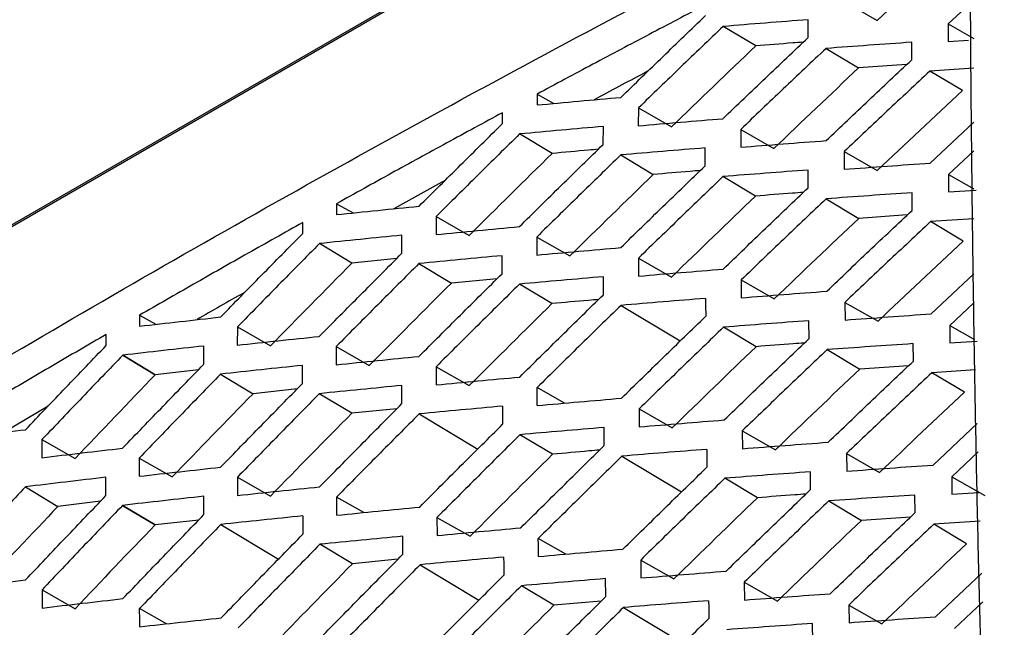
# Model space of a CAD drawing. Header units: millimetres. Extents: x 145 to 933, y -105 to 949.
# Tile 53 of 157: x 796 to 806, y 147 to 153. Entities that reach past the tile are written whole.
import ezdxf

# ---------------------------------------------------------------- set-up
doc = ezdxf.new("R2010")
doc.units = ezdxf.units.MM

msp = doc.modelspace()

# ---------------------------------------------------------------- linework, layer by layer
at = {"color": 7, "linetype": 'Continuous', "lineweight": 25}
for p, q in [((802.897, 155.29), (788.27, 146.846)), ((788.54, 146.982), (802.623, 155.112)), ((806.035, 153.5), (805.755, 153.241)), ((804.623, 153.486), (804.984, 153.28)), ((804.231, 153.094), (804.231, 153.286)), ((803.661, 153.002), (803.307, 153.214)), ((805.755, 153.241), (805.755, 153.051)), ((805.755, 153.241), (806.035, 153.081)), ((805.755, 153.051), (805.975, 153.066)), ((804.426, 152.975), (804.78, 152.763)), ((805.358, 152.851), (805.358, 153.042)), ((805.303, 152.8), (804.78, 152.763)), ((806.035, 152.76), (805.556, 152.729)), ((805.911, 152.517), (805.556, 152.729)), ((801.283, 152.478), (801.282, 152.36)), ((801.283, 152.478), (801.465, 152.377)), ((802.385, 152.328), (802.384, 152.134)), ((802.385, 152.328), (802.745, 152.122)), ((800.906, 152.158), (800.906, 152.276)), ((802.003, 151.932), (802.004, 152.127)), ((805.559, 151.729), (806.035, 152.172)), ((801.446, 151.833), (801.093, 152.045)), ((803.498, 152.094), (803.498, 151.9)), ((803.498, 152.094), (803.859, 151.888)), ((803.112, 151.699), (803.112, 151.893)), ((802.193, 151.817), (802.547, 151.605)), ((804.623, 151.853), (804.624, 151.661)), ((804.623, 151.853), (804.984, 151.647)), ((806.035, 151.861), (805.759, 151.606)), ((803.659, 151.37), (803.305, 151.582)), ((804.232, 151.461), (804.231, 151.653)), ((805.759, 151.606), (805.76, 151.415)), ((805.759, 151.606), (806.035, 151.448)), ((805.363, 151.215), (805.362, 151.406)), ((805.76, 151.415), (806.058, 151.435)), ((799.102, 151.287), (799.101, 151.168)), ((799.102, 151.287), (799.282, 151.187)), ((804.428, 151.34), (804.782, 151.128)), ((800.185, 151.148), (800.184, 150.952)), ((800.185, 151.148), (800.545, 150.943)), ((805.31, 151.165), (804.782, 151.128)), ((798.733, 150.963), (798.733, 151.082)), ((806.035, 151.122), (805.563, 151.092)), ((805.917, 150.88), (805.563, 151.092)), ((799.812, 150.748), (799.813, 150.945)), ((801.279, 150.925), (801.279, 150.729)), ((801.279, 150.925), (801.639, 150.719)), ((799.269, 150.642), (798.916, 150.854)), ((800.903, 150.526), (800.903, 150.722)), ((799.756, 150.691), (799.269, 150.642)), ((799.998, 150.637), (800.351, 150.425)), ((802.385, 150.695), (802.386, 150.5)), ((802.385, 150.695), (802.745, 150.489)), ((802.004, 150.298), (802.004, 150.493)), ((805.57, 150.09), (806.035, 150.524)), ((800.848, 150.472), (800.351, 150.425)), ((801.445, 150.201), (801.091, 150.413)), ((803.502, 150.458), (803.504, 150.264)), ((803.502, 150.458), (803.863, 150.252)), ((802.196, 150.182), (802.841, 149.796)), ((804.631, 150.215), (804.633, 150.023)), ((804.631, 150.215), (804.992, 150.009)), ((806.035, 150.21), (805.772, 149.965)), ((796.958, 150.075), (796.958, 149.956)), ((796.958, 150.075), (797.136, 149.976)), ((804.241, 149.822), (804.239, 150.015)), ((805.772, 149.965), (805.774, 149.775)), ((805.772, 149.965), (806.042, 149.811)), ((796.596, 149.747), (796.596, 149.866)), ((798.023, 149.947), (798.022, 149.749)), ((798.023, 149.947), (798.382, 149.742)), ((803.665, 149.733), (803.311, 149.945)), ((797.658, 149.543), (797.658, 149.74)), ((805.376, 149.575), (805.374, 149.766)), ((805.774, 149.775), (806.071, 149.794)), ((796.775, 149.64), (797.129, 149.428)), ((797.129, 149.428), (796.776, 149.64)), ((796.776, 149.64), (797.129, 149.428)), ((799.098, 149.734), (799.098, 149.537)), ((799.098, 149.734), (799.458, 149.529)), ((804.439, 149.701), (804.793, 149.489)), ((798.73, 149.332), (798.73, 149.529)), ((797.599, 149.482), (797.129, 149.428)), ((797.839, 149.434), (798.193, 149.222)), ((800.185, 149.515), (800.186, 149.318)), ((800.185, 149.515), (800.545, 149.31)), ((805.324, 149.526), (804.793, 149.489)), ((806.052, 149.48), (805.577, 149.45)), ((805.932, 149.238), (805.577, 149.45)), ((798.673, 149.274), (798.193, 149.222)), ((799.268, 149.01), (798.914, 149.222)), ((799.813, 149.114), (799.813, 149.311)), ((801.582, 149.119), (801.284, 149.289)), ((795.963, 149.086), (795.482, 148.801)), ((799.759, 149.059), (799.268, 149.01)), ((800, 149.002), (800.638, 148.62)), ((802.394, 149.057), (802.395, 148.862)), ((802.394, 149.057), (802.754, 148.851)), ((805.59, 148.446), (806.071, 148.897)), ((801.451, 148.564), (801.097, 148.776)), ((802.014, 148.66), (802.012, 148.855)), ((803.515, 148.818), (803.517, 148.624)), ((803.515, 148.818), (803.876, 148.612)), ((795.897, 148.724), (795.897, 148.526)), ((795.897, 148.724), (796.257, 148.519)), ((804.648, 148.572), (804.651, 148.38)), ((804.648, 148.572), (805.009, 148.366)), ((806.08, 148.589), (805.793, 148.32)), ((796.955, 148.522), (796.955, 148.324)), ((796.955, 148.522), (797.314, 148.317)), ((802.206, 148.543), (802.855, 148.154)), ((804.258, 148.179), (804.256, 148.372)), ((796.593, 148.115), (796.593, 148.314)), ((798.023, 148.314), (798.023, 148.116)), ((798.023, 148.314), (798.382, 148.109)), ((803.68, 148.091), (803.326, 148.303)), ((805.793, 148.32), (805.796, 148.13)), ((805.793, 148.32), (806.154, 148.114)), ((795.717, 148.209), (796.071, 147.997)), ((805.796, 148.13), (806.09, 148.149)), ((796.533, 148.053), (796.071, 147.997)), ((797.659, 147.909), (797.658, 148.107)), ((799.398, 147.93), (799.102, 148.099)), ((804.457, 148.057), (804.811, 147.845)), ((805.397, 147.929), (805.394, 148.12)), ((797.128, 147.796), (796.774, 148.008)), ((796.774, 148.008), (797.127, 147.796)), ((796.774, 148.008), (797.127, 147.796)), ((797.602, 147.849), (797.128, 147.796)), ((800.194, 147.877), (800.195, 147.68)), ((800.194, 147.877), (800.554, 147.672)), ((805.346, 147.881), (804.811, 147.845)), ((806.104, 147.835), (805.6, 147.804)), ((797.842, 147.8), (798.47, 147.424)), ((805.954, 147.591), (805.6, 147.804)), ((799.823, 147.476), (799.821, 147.673)), ((801.596, 147.478), (801.296, 147.649)), ((799.274, 147.373), (798.92, 147.585)), ((799.769, 147.422), (799.274, 147.373)), ((802.41, 147.414), (802.413, 147.219)), ((802.41, 147.414), (802.771, 147.209)), ((800.01, 147.363), (800.651, 146.979)), ((802.031, 147.016), (802.028, 147.212)), ((803.536, 147.173), (803.539, 146.979)), ((803.536, 147.173), (803.897, 146.967)), ((805.617, 146.797), (806.121, 147.272)), ((795.898, 147.091), (795.898, 146.892)), ((795.898, 147.091), (796.257, 146.885)), ((801.466, 146.922), (801.112, 147.134)), ((801.98, 146.966), (801.466, 146.922)), ((806.131, 146.96), (805.822, 146.671)), ((797.251, 146.72), (796.959, 146.887)), ((802.224, 146.899), (802.877, 146.508)), ((804.673, 146.925), (804.677, 146.733)), ((804.673, 146.925), (805.034, 146.719)), ((804.283, 146.531), (804.28, 146.724))]:
    msp.add_line(p, q, dxfattribs=at)
for points, knots in [([(806.366, 139.407), (806.348, 139.784), (806.314, 140.537), (806.268, 141.664), (806.225, 142.79), (806.185, 143.913), (806.149, 145.035), (806.117, 146.154), (806.089, 147.271), (806.064, 148.386), (806.043, 149.5), (806.026, 150.611), (806.012, 151.72), (806.002, 152.827), (805.996, 153.932), (805.993, 155.035), (805.994, 156.136), (805.999, 157.235), (806.007, 158.332), (806.019, 159.426), (806.03, 160.155), (806.035, 160.519)], [0, 0, 0, 0, 0.05265, 0.105293, 0.15793, 0.210563, 0.263191, 0.315817, 0.368439, 0.42106, 0.47368, 0.5263, 0.578921, 0.631543, 0.684167, 0.736794, 0.789424, 0.842059, 0.8947, 0.947347, 1, 1, 1, 1]), ([(783.72, 157.61), (783.688, 156.771), (783.653, 155.828), (783.56, 154.607), (783.778, 154.288), (784.059, 153.834), (784.5, 153.145), (785.269, 151.944), (785.989, 150.79), (786.589, 149.909), (786.772, 149.552), (787.026, 149.427), (787.298, 149.419), (787.666, 149.605), (788.08, 149.877), (788.689, 150.249), (789.75, 150.905), (791.742, 152.108), (794.934, 153.986), (798.293, 155.88), (800.6, 157.122), (801.331, 157.516)], [0, 0, 0, 0, 0.091607, 0.103019, 0.125827, 0.148952, 0.185292, 0.250183, 0.366061, 0.388962, 0.4118, 0.423077, 0.434299, 0.451425, 0.468853, 0.486281, 0.52736, 0.600711, 0.731686, 0.914868, 1, 1, 1, 1]), ([(789.941, 146.173), (791.045, 146.889), (792.167, 147.596), (794.447, 148.991), (795.605, 149.679), (799.127, 151.712), (801.541, 153.028), (804.023, 154.303)], [0, 0, 0, 0, 0.25, 0.25, 0.5, 0.5, 1, 1, 1, 1]), ([(803.115, 153.448), (802.91, 153.341), (802.501, 153.127), (801.89, 152.803), (801.485, 152.587), (801.283, 152.478)], [0, 0, 0, 0, 0.333571, 0.666902, 1, 1, 1, 1]), ([(802.195, 152.443), (802.347, 152.591), (802.653, 152.888), (802.961, 153.183), (803.115, 153.331)], [0, 0, 0, 0, 0.499484, 1, 1, 1, 1]), ([(804.231, 153.286), (804.076, 153.275), (803.768, 153.251), (803.46, 153.226), (803.307, 153.214)], [0, 0, 0, 0, 0.500469, 1, 1, 1, 1]), ([(803.307, 153.214), (803.153, 153.066), (802.844, 152.772), (802.538, 152.476), (802.385, 152.328)], [0, 0, 0, 0, 0.500512, 1, 1, 1, 1]), ([(803.305, 152.211), (803.458, 152.359), (803.766, 152.653), (804.076, 152.947), (804.231, 153.094)], [0, 0, 0, 0, 0.49949, 1, 1, 1, 1]), ([(804.426, 152.975), (804.271, 152.828), (803.961, 152.535), (803.652, 152.241), (803.498, 152.094)], [0, 0, 0, 0, 0.500502, 1, 1, 1, 1]), ([(804.177, 153.043), (804.139, 153.04), (803.967, 153.027), (803.795, 153.013), (803.661, 153.002)], [0, 0, 0, 0, 0.21792, 1, 1, 1, 1]), ([(805.358, 153.042), (805.202, 153.031), (804.89, 153.009), (804.581, 152.986), (804.426, 152.975)], [0, 0, 0, 0, 0.5004185, 1, 1, 1, 1]), ([(804.426, 151.973), (804.581, 152.12), (804.891, 152.413), (805.202, 152.705), (805.358, 152.851)], [0, 0, 0, 0, 0.499534, 1, 1, 1, 1]), ([(802.492, 152.73), (802.475, 152.721), (802.277, 152.617), (802.082, 152.512), (801.904, 152.417)], [0, 0, 0, 0, 0.0866509, 1, 1, 1, 1]), ([(805.556, 152.729), (805.4, 152.583), (805.088, 152.292), (804.778, 151.999), (804.623, 151.853)], [0, 0, 0, 0, 0.500438, 1, 1, 1, 1]), ([(801.282, 152.36), (801.434, 152.374), (801.737, 152.402), (802.042, 152.43), (802.195, 152.443)], [0, 0, 0, 0, 0.499541, 1, 1, 1, 1]), ([(800.906, 152.276), (800.704, 152.167), (800.301, 151.948), (799.699, 151.619), (799.301, 151.398), (799.102, 151.287)], [0, 0, 0, 0, 0.333531, 0.666861, 1, 1, 1, 1]), ([(802.384, 152.134), (802.537, 152.147), (802.843, 152.173), (803.151, 152.199), (803.305, 152.211)], [0, 0, 0, 0, 0.499529, 1, 1, 1, 1]), ([(799.999, 151.26), (800.15, 151.409), (800.451, 151.709), (800.754, 152.008), (800.906, 152.158)], [0, 0, 0, 0, 0.499562, 1, 1, 1, 1]), ([(802.004, 152.127), (801.851, 152.113), (801.547, 152.087), (801.244, 152.059), (801.093, 152.045)], [0, 0, 0, 0, 0.500457, 1, 1, 1, 1]), ([(801.093, 152.045), (800.941, 151.896), (800.637, 151.597), (800.336, 151.298), (800.185, 151.148)], [0, 0, 0, 0, 0.500445, 1, 1, 1, 1]), ([(801.091, 151.038), (801.242, 151.187), (801.545, 151.486), (801.851, 151.783), (802.003, 151.932)], [0, 0, 0, 0, 0.499505, 1, 1, 1, 1]), ([(803.112, 151.893), (802.958, 151.881), (802.651, 151.856), (802.346, 151.83), (802.193, 151.817)], [0, 0, 0, 0, 0.500475, 1, 1, 1, 1]), ([(803.498, 151.9), (803.652, 151.913), (803.961, 151.938), (804.271, 151.961), (804.426, 151.973)], [0, 0, 0, 0, 0.499545, 1, 1, 1, 1]), ([(802.193, 151.817), (802.04, 151.668), (801.735, 151.372), (801.431, 151.074), (801.279, 150.925)], [0, 0, 0, 0, 0.500497, 1, 1, 1, 1]), ([(801.949, 151.879), (801.914, 151.875), (801.746, 151.861), (801.579, 151.845), (801.446, 151.833)], [0, 0, 0, 0, 0.209062, 1, 1, 1, 1]), ([(802.194, 150.81), (802.346, 150.959), (802.651, 151.256), (802.958, 151.551), (803.112, 151.699)], [0, 0, 0, 0, 0.49948, 1, 1, 1, 1]), ([(804.624, 151.661), (804.779, 151.673), (805.09, 151.696), (805.403, 151.718), (805.559, 151.729)], [0, 0, 0, 0, 0.499612, 1, 1, 1, 1]), ([(803.305, 151.582), (803.151, 151.434), (802.844, 151.139), (802.538, 150.843), (802.385, 150.695)], [0, 0, 0, 0, 0.500515, 1, 1, 1, 1]), ([(803.059, 151.648), (803.022, 151.645), (802.851, 151.631), (802.68, 151.616), (802.547, 151.605)], [0, 0, 0, 0, 0.216539, 1, 1, 1, 1]), ([(804.231, 151.653), (804.076, 151.642), (803.767, 151.618), (803.459, 151.594), (803.305, 151.582)], [0, 0, 0, 0, 0.500462, 1, 1, 1, 1]), ([(800.281, 151.539), (800.27, 151.533), (800.083, 151.431), (799.898, 151.328), (799.724, 151.232)], [0, 0, 0, 0, 0.061008, 1, 1, 1, 1]), ([(803.308, 150.576), (803.461, 150.724), (803.768, 151.019), (804.077, 151.313), (804.232, 151.461)], [0, 0, 0, 0, 0.499489, 1, 1, 1, 1]), ([(804.179, 151.41), (804.14, 151.407), (803.967, 151.394), (803.793, 151.381), (803.659, 151.37)], [0, 0, 0, 0, 0.222939, 1, 1, 1, 1]), ([(805.362, 151.406), (805.206, 151.396), (804.894, 151.374), (804.583, 151.352), (804.428, 151.34)], [0, 0, 0, 0, 0.500414, 1, 1, 1, 1]), ([(799.101, 151.168), (799.25, 151.184), (799.549, 151.215), (799.849, 151.245), (799.999, 151.26)], [0, 0, 0, 0, 0.499669, 1, 1, 1, 1]), ([(804.428, 151.34), (804.273, 151.194), (803.964, 150.9), (803.656, 150.605), (803.502, 150.458)], [0, 0, 0, 0, 0.500503, 1, 1, 1, 1]), ([(804.434, 150.336), (804.588, 150.483), (804.897, 150.776), (805.207, 151.069), (805.363, 151.215)], [0, 0, 0, 0, 0.499536, 1, 1, 1, 1]), ([(798.733, 151.082), (798.535, 150.971), (798.138, 150.748), (797.546, 150.412), (797.154, 150.187), (796.958, 150.075)], [0, 0, 0, 0, 0.333425, 0.666756, 1, 1, 1, 1]), ([(800.184, 150.952), (800.335, 150.966), (800.636, 150.996), (800.939, 151.024), (801.091, 151.038)], [0, 0, 0, 0, 0.499594, 1, 1, 1, 1]), ([(805.563, 151.092), (805.407, 150.946), (805.096, 150.654), (804.786, 150.361), (804.631, 150.215)], [0, 0, 0, 0, 0.500437, 1, 1, 1, 1]), ([(797.841, 150.056), (797.989, 150.207), (798.285, 150.51), (798.584, 150.812), (798.733, 150.963)], [0, 0, 0, 0, 0.499761, 1, 1, 1, 1]), ([(799.813, 150.945), (799.663, 150.93), (799.363, 150.9), (799.065, 150.869), (798.916, 150.854)], [0, 0, 0, 0, 0.500319, 1, 1, 1, 1]), ([(798.916, 150.854), (798.766, 150.703), (798.468, 150.401), (798.171, 150.098), (798.023, 149.947)], [0, 0, 0, 0, 0.500256, 1, 1, 1, 1]), ([(798.914, 149.844), (799.063, 149.995), (799.362, 150.297), (799.662, 150.597), (799.812, 150.748)], [0, 0, 0, 0, 0.499644, 1, 1, 1, 1]), ([(800.903, 150.722), (800.751, 150.708), (800.449, 150.68), (800.148, 150.651), (799.998, 150.637)], [0, 0, 0, 0, 0.500399, 1, 1, 1, 1]), ([(801.279, 150.729), (801.431, 150.743), (801.735, 150.77), (802.041, 150.797), (802.194, 150.81)], [0, 0, 0, 0, 0.499548, 1, 1, 1, 1]), ([(799.998, 150.637), (799.847, 150.486), (799.546, 150.186), (799.247, 149.885), (799.098, 149.734)], [0, 0, 0, 0, 0.500368, 1, 1, 1, 1]), ([(799.998, 149.627), (800.148, 149.777), (800.449, 150.077), (800.751, 150.376), (800.903, 150.526)], [0, 0, 0, 0, 0.499558, 1, 1, 1, 1]), ([(802.004, 150.493), (801.851, 150.48), (801.546, 150.454), (801.243, 150.427), (801.091, 150.413)], [0, 0, 0, 0, 0.50045, 1, 1, 1, 1]), ([(802.386, 150.5), (802.539, 150.513), (802.845, 150.539), (803.154, 150.564), (803.308, 150.576)], [0, 0, 0, 0, 0.499533, 1, 1, 1, 1]), ([(801.091, 150.413), (800.939, 150.263), (800.637, 149.965), (800.335, 149.665), (800.185, 149.515)], [0, 0, 0, 0, 0.500449, 1, 1, 1, 1]), ([(798.105, 150.324), (798.1, 150.322), (797.925, 150.223), (797.752, 150.123), (797.584, 150.027)], [0, 0, 0, 0, 0.0280233, 1, 1, 1, 1]), ([(801.094, 149.403), (801.245, 149.553), (801.548, 149.851), (801.852, 150.149), (802.004, 150.298)], [0, 0, 0, 0, 0.499503, 1, 1, 1, 1]), ([(803.504, 150.264), (803.658, 150.277), (803.967, 150.301), (804.278, 150.324), (804.434, 150.336)], [0, 0, 0, 0, 0.499547, 1, 1, 1, 1]), ([(802.196, 150.182), (802.043, 150.034), (801.738, 149.737), (801.435, 149.438), (801.284, 149.289)], [0, 0, 0, 0, 0.500496, 1, 1, 1, 1]), ([(801.952, 150.246), (801.915, 150.243), (801.746, 150.228), (801.577, 150.213), (801.445, 150.201)], [0, 0, 0, 0, 0.214358, 1, 1, 1, 1]), ([(803.116, 150.258), (802.962, 150.245), (802.654, 150.221), (802.348, 150.195), (802.196, 150.182)], [0, 0, 0, 0, 0.500471, 1, 1, 1, 1]), ([(802.201, 149.173), (802.353, 149.322), (802.658, 149.619), (802.964, 149.915), (803.117, 150.063)], [0, 0, 0, 0, 0.499481, 1, 1, 1, 1]), ([(804.633, 150.023), (804.789, 150.034), (805.1, 150.057), (805.414, 150.079), (805.57, 150.09)], [0, 0, 0, 0, 0.499611, 1, 1, 1, 1]), ([(796.958, 149.956), (797.104, 149.973), (797.398, 150.006), (797.693, 150.039), (797.841, 150.056)], [0, 0, 0, 0, 0.4999161, 1, 1, 1, 1]), ([(804.239, 150.015), (804.084, 150.004), (803.774, 149.981), (803.465, 149.957), (803.311, 149.945)], [0, 0, 0, 0, 0.500461, 1, 1, 1, 1]), ([(796.596, 149.866), (796.401, 149.753), (796.011, 149.526), (795.43, 149.185), (795.045, 148.956), (794.852, 148.841)], [0, 0, 0, 0, 0.333244, 0.666574, 1, 1, 1, 1]), ([(803.311, 149.945), (803.158, 149.797), (802.851, 149.502), (802.546, 149.205), (802.394, 149.057)], [0, 0, 0, 0, 0.500513, 1, 1, 1, 1]), ([(795.719, 148.831), (795.864, 148.984), (796.156, 149.289), (796.449, 149.594), (796.596, 149.747)], [0, 0, 0, 0, 0.500084, 1, 1, 1, 1]), ([(797.658, 149.74), (797.511, 149.724), (797.216, 149.691), (796.923, 149.657), (796.776, 149.64)], [0, 0, 0, 0, 0.498751, 1, 1, 1, 1]), ([(798.022, 149.749), (798.17, 149.765), (798.466, 149.798), (798.765, 149.829), (798.914, 149.844)], [0, 0, 0, 0, 0.499781, 1, 1, 1, 1]), ([(803.319, 148.937), (803.472, 149.085), (803.779, 149.38), (804.087, 149.675), (804.241, 149.822)], [0, 0, 0, 0, 0.499493, 1, 1, 1, 1]), ([(804.19, 149.773), (804.15, 149.77), (803.975, 149.757), (803.8, 149.744), (803.665, 149.733)], [0, 0, 0, 0, 0.227344, 1, 1, 1, 1]), ([(805.374, 149.766), (805.217, 149.755), (804.905, 149.734), (804.594, 149.712), (804.439, 149.701)], [0, 0, 0, 0, 0.500416, 1, 1, 1, 1]), ([(796.776, 149.64), (796.628, 149.487), (796.335, 149.182), (796.043, 148.876), (795.897, 148.724)], [0, 0, 0, 0, 0.501249, 1, 1, 1, 1]), ([(804.439, 149.701), (804.284, 149.554), (803.975, 149.26), (803.668, 148.965), (803.515, 148.818)], [0, 0, 0, 0, 0.500498, 1, 1, 1, 1]), ([(796.774, 148.63), (796.921, 148.783), (797.215, 149.087), (797.51, 149.391), (797.658, 149.543)], [0, 0, 0, 0, 0.501209, 1, 1, 1, 1]), ([(798.73, 149.529), (798.581, 149.514), (798.283, 149.483), (797.987, 149.45), (797.839, 149.434)], [0, 0, 0, 0, 0.500202, 1, 1, 1, 1]), ([(799.098, 149.537), (799.248, 149.552), (799.547, 149.583), (799.848, 149.612), (799.998, 149.627)], [0, 0, 0, 0, 0.4996753, 1, 1, 1, 1]), ([(804.449, 148.695), (804.603, 148.841), (804.911, 149.135), (805.221, 149.428), (805.376, 149.575)], [0, 0, 0, 0, 0.4995423, 1, 1, 1, 1]), ([(797.839, 149.434), (797.691, 149.282), (797.396, 148.979), (797.102, 148.675), (796.955, 148.522)], [0, 0, 0, 0, 0.50012, 1, 1, 1, 1]), ([(805.577, 149.45), (805.422, 149.304), (805.111, 149.012), (804.803, 148.719), (804.648, 148.572)], [0, 0, 0, 0, 0.500429, 1, 1, 1, 1]), ([(797.84, 148.423), (797.988, 148.575), (798.283, 148.878), (798.581, 149.18), (798.73, 149.332)], [0, 0, 0, 0, 0.499756, 1, 1, 1, 1]), ([(800.186, 149.318), (800.336, 149.332), (800.638, 149.361), (800.942, 149.389), (801.094, 149.403)], [0, 0, 0, 0, 0.499598, 1, 1, 1, 1]), ([(798.914, 149.222), (798.765, 149.07), (798.467, 148.769), (798.171, 148.465), (798.023, 148.314)], [0, 0, 0, 0, 0.50026, 1, 1, 1, 1]), ([(799.813, 149.311), (799.663, 149.297), (799.362, 149.267), (799.063, 149.237), (798.914, 149.222)], [0, 0, 0, 0, 0.500313, 1, 1, 1, 1]), ([(798.917, 148.21), (799.066, 148.36), (799.364, 148.662), (799.663, 148.963), (799.813, 149.114)], [0, 0, 0, 0, 0.499642, 1, 1, 1, 1]), ([(801.285, 149.093), (801.437, 149.107), (801.741, 149.134), (802.048, 149.16), (802.201, 149.173)], [0, 0, 0, 0, 0.499551, 1, 1, 1, 1]), ([(800, 149.002), (799.85, 148.852), (799.55, 148.551), (799.251, 148.25), (799.102, 148.099)], [0, 0, 0, 0, 0.5003682, 1, 1, 1, 1]), ([(800.907, 149.087), (800.755, 149.073), (800.452, 149.045), (800.151, 149.017), (800, 149.002)], [0, 0, 0, 0, 0.500395, 1, 1, 1, 1]), ([(800.006, 147.99), (800.155, 148.14), (800.455, 148.441), (800.757, 148.74), (800.908, 148.89)], [0, 0, 0, 0, 0.499559, 1, 1, 1, 1]), ([(802.395, 148.862), (802.549, 148.874), (802.856, 148.9), (803.165, 148.925), (803.319, 148.937)], [0, 0, 0, 0, 0.499533, 1, 1, 1, 1]), ([(794.851, 148.722), (794.995, 148.74), (795.284, 148.777), (795.574, 148.813), (795.719, 148.831)], [0, 0, 0, 0, 0.5002393, 1, 1, 1, 1]), ([(801.097, 148.776), (800.946, 148.626), (800.644, 148.327), (800.344, 148.027), (800.194, 147.877)], [0, 0, 0, 0, 0.500447, 1, 1, 1, 1]), ([(802.012, 148.855), (801.859, 148.842), (801.553, 148.817), (801.249, 148.79), (801.097, 148.776)], [0, 0, 0, 0, 0.500449, 1, 1, 1, 1]), ([(803.517, 148.624), (803.672, 148.636), (803.982, 148.66), (804.293, 148.683), (804.449, 148.695)], [0, 0, 0, 0, 0.499543, 1, 1, 1, 1]), ([(795.897, 148.526), (796.042, 148.544), (796.333, 148.579), (796.627, 148.613), (796.774, 148.63)], [0, 0, 0, 0, 0.498791, 1, 1, 1, 1]), ([(801.105, 147.764), (801.256, 147.913), (801.558, 148.212), (801.862, 148.51), (802.014, 148.66)], [0, 0, 0, 0, 0.499507, 1, 1, 1, 1]), ([(801.962, 148.609), (801.925, 148.606), (801.754, 148.591), (801.584, 148.576), (801.451, 148.564)], [0, 0, 0, 0, 0.2190173, 1, 1, 1, 1]), ([(803.128, 148.617), (802.974, 148.605), (802.666, 148.581), (802.359, 148.556), (802.206, 148.543)], [0, 0, 0, 0, 0.500472, 1, 1, 1, 1]), ([(802.206, 148.543), (802.054, 148.394), (801.75, 148.097), (801.447, 147.798), (801.296, 147.649)], [0, 0, 0, 0, 0.500491, 1, 1, 1, 1]), ([(796.955, 148.324), (797.102, 148.341), (797.396, 148.374), (797.692, 148.407), (797.84, 148.423)], [0, 0, 0, 0, 0.499922, 1, 1, 1, 1]), ([(802.216, 147.532), (802.368, 147.68), (802.672, 147.978), (802.977, 148.274), (803.13, 148.423)], [0, 0, 0, 0, 0.499488, 1, 1, 1, 1]), ([(804.256, 148.372), (804.1, 148.361), (803.789, 148.339), (803.48, 148.315), (803.326, 148.303)], [0, 0, 0, 0, 0.500465, 1, 1, 1, 1]), ([(804.651, 148.38), (804.807, 148.391), (805.119, 148.414), (805.433, 148.435), (805.59, 148.446)], [0, 0, 0, 0, 0.4996049, 1, 1, 1, 1]), ([(796.593, 148.314), (796.446, 148.296), (796.154, 148.262), (795.863, 148.227), (795.717, 148.209)], [0, 0, 0, 0, 0.499879, 1, 1, 1, 1]), ([(803.326, 148.303), (803.173, 148.155), (802.867, 147.86), (802.562, 147.563), (802.41, 147.414)], [0, 0, 0, 0, 0.500506, 1, 1, 1, 1]), ([(795.717, 148.209), (795.572, 148.056), (795.281, 147.75), (794.993, 147.442), (794.848, 147.288)], [0, 0, 0, 0, 0.499798, 1, 1, 1, 1]), ([(798.023, 148.116), (798.172, 148.132), (798.469, 148.163), (798.768, 148.194), (798.917, 148.21)], [0, 0, 0, 0, 0.499785, 1, 1, 1, 1]), ([(803.339, 147.293), (803.491, 147.441), (803.797, 147.737), (804.104, 148.032), (804.258, 148.179)], [0, 0, 0, 0, 0.499503, 1, 1, 1, 1]), ([(795.718, 147.198), (795.863, 147.351), (796.154, 147.657), (796.447, 147.963), (796.593, 148.115)], [0, 0, 0, 0, 0.5000782, 1, 1, 1, 1]), ([(797.658, 148.107), (797.511, 148.091), (797.215, 148.058), (796.921, 148.025), (796.774, 148.008)], [0, 0, 0, 0, 0.498742, 1, 1, 1, 1]), ([(804.457, 148.057), (804.303, 147.91), (803.995, 147.616), (803.689, 147.32), (803.536, 147.173)], [0, 0, 0, 0, 0.500488, 1, 1, 1, 1]), ([(804.208, 148.131), (804.167, 148.128), (803.991, 148.115), (803.815, 148.102), (803.68, 148.091)], [0, 0, 0, 0, 0.231156, 1, 1, 1, 1]), ([(805.394, 148.12), (805.237, 148.11), (804.924, 148.089), (804.613, 148.068), (804.457, 148.057)], [0, 0, 0, 0, 0.500423, 1, 1, 1, 1]), ([(796.774, 148.008), (796.627, 147.855), (796.334, 147.55), (796.043, 147.243), (795.898, 147.091)], [0, 0, 0, 0, 0.501258, 1, 1, 1, 1]), ([(799.104, 147.901), (799.253, 147.916), (799.553, 147.946), (799.855, 147.975), (800.006, 147.99)], [0, 0, 0, 0, 0.499678, 1, 1, 1, 1]), ([(804.472, 147.048), (804.626, 147.195), (804.933, 147.49), (805.242, 147.783), (805.397, 147.929)], [0, 0, 0, 0, 0.499554, 1, 1, 1, 1]), ([(796.777, 146.995), (796.924, 147.148), (797.217, 147.453), (797.512, 147.757), (797.659, 147.909)], [0, 0, 0, 0, 0.50126, 1, 1, 1, 1]), ([(798.734, 147.894), (798.585, 147.878), (798.286, 147.848), (797.99, 147.816), (797.842, 147.8)], [0, 0, 0, 0, 0.500199, 1, 1, 1, 1]), ([(797.842, 147.8), (797.694, 147.648), (797.399, 147.344), (797.106, 147.039), (796.959, 146.887)], [0, 0, 0, 0, 0.500122, 1, 1, 1, 1]), ([(800.195, 147.68), (800.346, 147.694), (800.649, 147.723), (800.953, 147.75), (801.105, 147.764)], [0, 0, 0, 0, 0.499597, 1, 1, 1, 1]), ([(805.6, 147.804), (805.445, 147.657), (805.135, 147.365), (804.827, 147.072), (804.673, 146.925)], [0, 0, 0, 0, 0.500417, 1, 1, 1, 1]), ([(797.847, 146.786), (797.995, 146.938), (798.29, 147.241), (798.587, 147.544), (798.735, 147.695)], [0, 0, 0, 0, 0.499756, 1, 1, 1, 1]), ([(799.821, 147.673), (799.67, 147.659), (799.369, 147.63), (799.07, 147.6), (798.92, 147.585)], [0, 0, 0, 0, 0.500312, 1, 1, 1, 1]), ([(798.92, 147.585), (798.772, 147.433), (798.474, 147.131), (798.179, 146.828), (798.031, 146.676)], [0, 0, 0, 0, 0.500259, 1, 1, 1, 1]), ([(801.298, 147.452), (801.451, 147.466), (801.756, 147.493), (802.063, 147.519), (802.216, 147.532)], [0, 0, 0, 0, 0.499548, 1, 1, 1, 1]), ([(798.928, 146.57), (799.077, 146.721), (799.374, 147.024), (799.673, 147.325), (799.823, 147.476)], [0, 0, 0, 0, 0.499645, 1, 1, 1, 1]), ([(800.919, 147.446), (800.767, 147.433), (800.463, 147.405), (800.161, 147.377), (800.01, 147.363)], [0, 0, 0, 0, 0.500397, 1, 1, 1, 1]), ([(800.01, 147.363), (799.861, 147.212), (799.561, 146.911), (799.264, 146.609), (799.115, 146.459)], [0, 0, 0, 0, 0.5003639, 1, 1, 1, 1]), ([(802.413, 147.219), (802.567, 147.231), (802.874, 147.257), (803.184, 147.281), (803.339, 147.293)], [0, 0, 0, 0, 0.4995268, 1, 1, 1, 1]), ([(794.848, 147.091), (794.993, 147.109), (795.282, 147.145), (795.573, 147.18), (795.718, 147.198)], [0, 0, 0, 0, 0.5002441, 1, 1, 1, 1]), ([(800.021, 146.348), (800.17, 146.499), (800.47, 146.799), (800.771, 147.099), (800.921, 147.249)], [0, 0, 0, 0, 0.499565, 1, 1, 1, 1]), ([(802.028, 147.212), (801.875, 147.2), (801.569, 147.174), (801.264, 147.148), (801.112, 147.134)], [0, 0, 0, 0, 0.500453, 1, 1, 1, 1]), ([(801.112, 147.134), (800.961, 146.984), (800.66, 146.685), (800.36, 146.385), (800.21, 146.235)], [0, 0, 0, 0, 0.50044, 1, 1, 1, 1]), ([(795.898, 146.892), (796.044, 146.91), (796.336, 146.944), (796.63, 146.978), (796.777, 146.995)], [0, 0, 0, 0, 0.4987397, 1, 1, 1, 1]), ([(801.125, 146.12), (801.275, 146.27), (801.576, 146.569), (801.879, 146.867), (802.031, 147.016)], [0, 0, 0, 0, 0.499516, 1, 1, 1, 1]), ([(803.149, 146.972), (802.994, 146.96), (802.685, 146.936), (802.378, 146.911), (802.224, 146.899)], [0, 0, 0, 0, 0.500479, 1, 1, 1, 1]), ([(803.539, 146.979), (803.694, 146.991), (804.004, 147.014), (804.316, 147.037), (804.472, 147.048)], [0, 0, 0, 0, 0.499534, 1, 1, 1, 1]), ([(802.224, 146.899), (802.073, 146.75), (801.769, 146.452), (801.468, 146.153), (801.317, 146.004)], [0, 0, 0, 0, 0.500481, 1, 1, 1, 1]), ([(796.96, 146.688), (797.107, 146.705), (797.402, 146.738), (797.699, 146.77), (797.847, 146.786)], [0, 0, 0, 0, 0.499923, 1, 1, 1, 1]), ([(802.24, 145.886), (802.391, 146.034), (802.694, 146.332), (802.999, 146.629), (803.151, 146.777)], [0, 0, 0, 0, 0.4995, 1, 1, 1, 1]), ([(804.677, 146.733), (804.833, 146.744), (805.146, 146.766), (805.46, 146.787), (805.617, 146.797)], [0, 0, 0, 0, 0.499592, 1, 1, 1, 1]), ([(804.28, 146.724), (804.124, 146.713), (803.813, 146.691), (803.503, 146.668), (803.348, 146.657)], [0, 0, 0, 0, 0.500475, 1, 1, 1, 1])]:
    msp.add_open_spline(points, degree=3, knots=knots, dxfattribs=at)
for points in [[(805.912, 154.149), (805.602, 153.86), (805.292, 153.57), (804.984, 153.28)], [(803.661, 153.002), (803.354, 152.709), (803.049, 152.416), (802.745, 152.122)], [(804.78, 152.763), (804.472, 152.472), (804.165, 152.18), (803.859, 151.888)], [(805.911, 152.517), (805.601, 152.227), (805.292, 151.938), (804.984, 151.647)], [(801.446, 151.833), (801.145, 151.537), (800.844, 151.24), (800.545, 150.943)], [(802.547, 151.605), (802.243, 151.31), (801.941, 151.015), (801.639, 150.719)], [(803.659, 151.37), (803.353, 151.077), (803.049, 150.783), (802.745, 150.489)], [(804.782, 151.128), (804.475, 150.837), (804.168, 150.545), (803.863, 150.252)], [(805.917, 150.88), (805.608, 150.59), (805.3, 150.3), (804.992, 150.009)], [(799.269, 150.642), (798.973, 150.342), (798.677, 150.042), (798.382, 149.742)], [(800.351, 150.425), (800.052, 150.127), (799.755, 149.828), (799.458, 149.529)], [(801.445, 150.201), (801.144, 149.905), (800.844, 149.607), (800.545, 149.31)], [(803.116, 150.258), (803.116, 150.193), (803.117, 150.128), (803.117, 150.063)], [(803.665, 149.733), (803.36, 149.44), (803.057, 149.146), (802.754, 148.851)], [(797.129, 149.428), (796.837, 149.125), (796.546, 148.822), (796.257, 148.519)], [(797.129, 149.428), (797.129, 149.428), (797.129, 149.428), (797.129, 149.428)], [(797.129, 149.428), (797.129, 149.428), (797.129, 149.428), (797.129, 149.428)], [(804.793, 149.489), (804.486, 149.197), (804.18, 148.905), (803.876, 148.612)], [(798.193, 149.222), (797.899, 148.921), (797.606, 148.62), (797.314, 148.317)], [(801.285, 149.093), (801.284, 149.158), (801.284, 149.224), (801.284, 149.289)], [(805.932, 149.238), (805.623, 148.948), (805.316, 148.658), (805.009, 148.366)], [(799.268, 149.01), (798.971, 148.71), (798.676, 148.41), (798.382, 148.109)], [(800.907, 149.087), (800.907, 149.021), (800.908, 148.956), (800.908, 148.89)], [(801.451, 148.564), (801.151, 148.267), (800.852, 147.97), (800.554, 147.672)], [(803.128, 148.617), (803.129, 148.552), (803.13, 148.487), (803.13, 148.423)], [(799.104, 147.901), (799.103, 147.967), (799.103, 148.033), (799.103, 148.099)], [(803.68, 148.091), (803.376, 147.798), (803.073, 147.503), (802.771, 147.209)], [(796.071, 147.997), (795.782, 147.693), (795.494, 147.389), (795.208, 147.083)], [(798.734, 147.894), (798.735, 147.828), (798.735, 147.761), (798.735, 147.695)], [(804.811, 147.845), (804.505, 147.553), (804.201, 147.26), (803.897, 146.967)], [(797.127, 147.796), (796.836, 147.493), (796.546, 147.19), (796.257, 146.885)], [(797.127, 147.796), (797.127, 147.796), (797.127, 147.796), (797.127, 147.796)], [(797.127, 147.796), (797.127, 147.796), (797.128, 147.796), (797.128, 147.796)], [(801.298, 147.452), (801.298, 147.518), (801.297, 147.584), (801.296, 147.649)], [(805.954, 147.591), (805.647, 147.301), (805.34, 147.01), (805.034, 146.719)], [(800.919, 147.446), (800.92, 147.381), (800.921, 147.315), (800.921, 147.249)], [(799.274, 147.373), (798.979, 147.073), (798.684, 146.772), (798.391, 146.471)], [(803.149, 146.972), (803.15, 146.907), (803.15, 146.842), (803.151, 146.777)], [(796.96, 146.688), (796.96, 146.754), (796.96, 146.821), (796.959, 146.887)], [(801.466, 146.922), (801.166, 146.625), (800.868, 146.327), (800.57, 146.029)]]:
    msp.add_open_spline(points, degree=3, dxfattribs=at)

doc.saveas('drawing.dxf')
